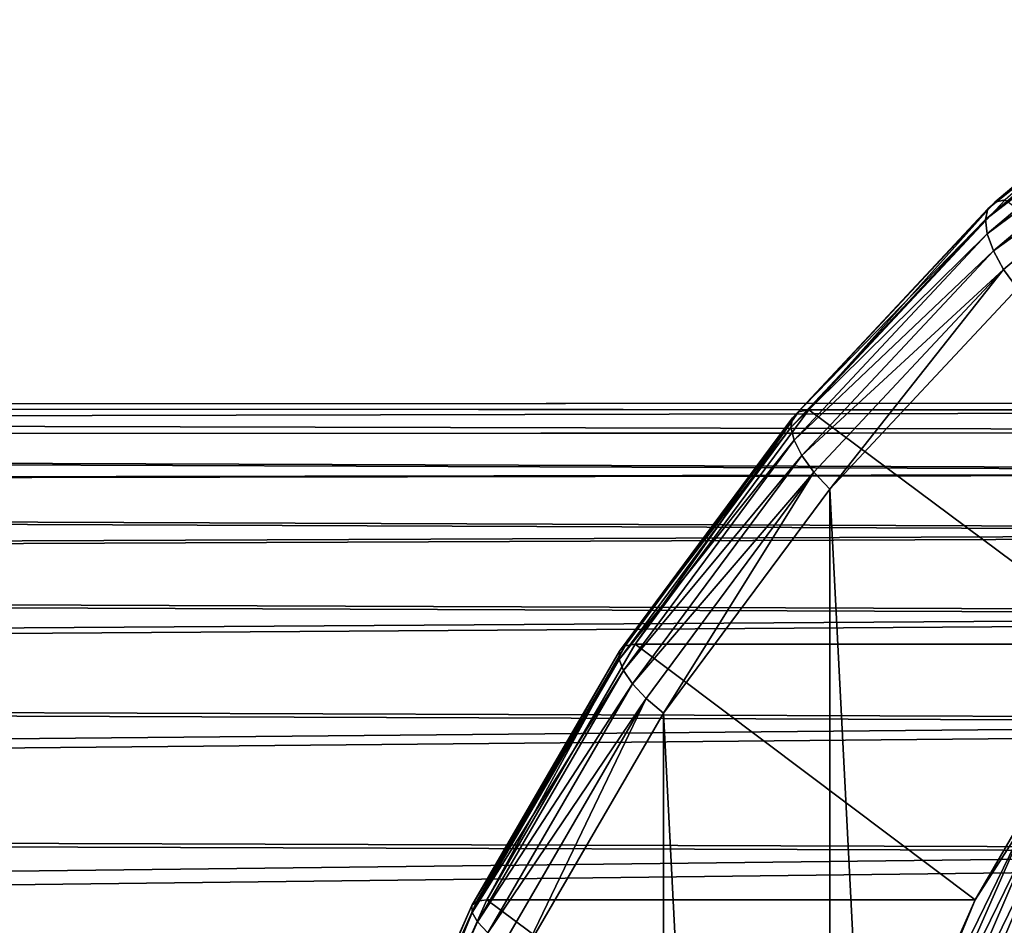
# Model space of a CAD drawing. Header units: metres. Extents: x -27 to 251, y -27 to 27.
# Tile 34 of 53: x 186 to 194, y 11 to 19. Entities that reach past the tile are written whole.
import ezdxf

# ---------------------------------------------------------------- set-up
doc = ezdxf.new("R2010")
doc.units = ezdxf.units.M
doc.layers.add('solid_10271033', color=7, linetype='CONTINUOUS')

msp = doc.modelspace()

# ---------------------------------------------------------------- linework, layer by layer
at = {"layer": 'solid_10271033'}
for points in [[(194.165665, 17.160063, 198.511475), (196.010605, 18.715654, 199.492447), (194.222961, 17.216793, 198.302338)], [(195.979416, 18.615965, 199.690781), (196.010605, 18.715654, 199.492447), (194.165665, 17.160063, 198.511475)], [(194.222961, 17.216793, 198.302338), (196.074005, 18.777529, 199.286545), (194.313202, 17.236, 198.098297)], [(196.010605, 18.715654, 199.492447), (196.074005, 18.777529, 199.286545), (194.222961, 17.216793, 198.302338)], [(194.144302, 17.068659, 198.715027), (195.979416, 18.615965, 199.690781), (194.165665, 17.160063, 198.511475)], [(195.981995, 18.483467, 199.871552), (195.979416, 18.615965, 199.690781), (194.144302, 17.068659, 198.715027)], [(194.159943, 16.947174, 198.902756), (195.981995, 18.483467, 199.871552), (194.144302, 17.068659, 198.715027)], [(196.018204, 18.324818, 200.025711), (195.981995, 18.483467, 199.871552), (194.159943, 16.947174, 198.902756)], [(194.211792, 16.80171, 199.065231), (196.018204, 18.324818, 200.025711), (194.159943, 16.947174, 198.902756)], [(196.086243, 18.147987, 200.145493), (196.018204, 18.324818, 200.025711), (194.211792, 16.80171, 199.065231)], [(194.297256, 16.639578, 199.194275), (196.086243, 18.147987, 200.145493), (194.211792, 16.80171, 199.065231)], [(194.297256, 16.639578, 199.194275), (194.419296, 16.477562, 199.287277), (196.086243, 18.147987, 200.145493)], [(192.544418, 15.423231, 197.409836), (194.222961, 17.216793, 198.302338), (192.632782, 15.440437, 197.204803)], [(194.165665, 17.160063, 198.511475), (194.222961, 17.216793, 198.302338), (192.544418, 15.423231, 197.409836)], [(192.632782, 15.440437, 197.204803), (194.313202, 17.236, 198.098297), (196.811096, 15.440453, 189.346573)], [(194.222961, 17.216793, 198.302338), (194.313202, 17.236, 198.098297), (192.632782, 15.440437, 197.204803)], [(192.492661, 15.372411, 197.621918), (194.165665, 17.160063, 198.511475), (192.544418, 15.423231, 197.409836)], [(194.144302, 17.068659, 198.715027), (194.165665, 17.160063, 198.511475), (192.492661, 15.372411, 197.621918)], [(192.480209, 15.290528, 197.830215), (194.144302, 17.068659, 198.715027), (192.492661, 15.372411, 197.621918)], [(194.159943, 16.947174, 198.902756), (194.144302, 17.068659, 198.715027), (192.480209, 15.290528, 197.830215)], [(192.50769, 15.181699, 198.024231), (194.159943, 16.947174, 198.902756), (192.480209, 15.290528, 197.830215)], [(194.211792, 16.80171, 199.065231), (194.159943, 16.947174, 198.902756), (192.50769, 15.181699, 198.024231)], [(192.57373, 15.051389, 198.194244), (194.211792, 16.80171, 199.065231), (192.50769, 15.181699, 198.024231)], [(194.297256, 16.639578, 199.194275), (194.211792, 16.80171, 199.065231), (192.57373, 15.051389, 198.194244)], [(192.674988, 14.906148, 198.331696), (194.297256, 16.639578, 199.194275), (192.57373, 15.051389, 198.194244)], [(192.674988, 14.906148, 198.331696), (192.811981, 14.761911, 198.432648), (194.297256, 16.639578, 199.194275)], [(194.297256, 16.639578, 199.194275), (192.811981, 14.761911, 198.432648), (194.419296, 16.477562, 199.287277)], [(194.419296, 16.477562, 199.287277), (192.811981, 14.761911, 198.432648), (194.419296, -16.477554, 199.287277)], [(206.954666, 15.500175, 170.389755), (116.741112, 15.469415, 121.320076), (115.827286, 15.469415, 123.038734)], [(206.248093, 15.437423, 171.592087), (206.954666, 15.500175, 170.389755), (115.827286, 15.469415, 123.038734)], [(206.954666, 15.500175, 170.389755), (207.556335, 15.437423, 169.131638), (116.741112, 15.469415, 121.320076)], [(206.248093, 15.437423, 171.592087), (115.827286, 15.469415, 123.038734), (114.920662, 15.225452, 124.743851)], [(205.424301, 15.243649, 172.756699), (206.248093, 15.437423, 171.592087), (114.920662, 15.225452, 124.743851)], [(208.061188, 15.243649, 167.79744), (117.647736, 15.225452, 119.61496), (116.741112, 15.469415, 121.320076)], [(207.556335, 15.437423, 169.131638), (208.061188, 15.243649, 167.79744), (116.741112, 15.469415, 121.320076)], [(191.061081, 13.421096, 196.621124), (192.544418, 15.423231, 197.409836), (191.147797, 13.436069, 196.415207)], [(192.492661, 15.372411, 197.621918), (192.544418, 15.423231, 197.409836), (191.061081, 13.421096, 196.621124)], [(191.147797, 13.436069, 196.415207), (192.632782, 15.440437, 197.204803), (195.326096, 13.436083, 188.556976)], [(192.544418, 15.423231, 197.409836), (192.632782, 15.440437, 197.204803), (191.147797, 13.436069, 196.415207)], [(192.632782, 15.440437, 197.204803), (196.811096, 15.440453, 189.346573), (195.326096, 13.436083, 188.556976)], [(191.014206, 13.376873, 196.835815), (192.492661, 15.372411, 197.621918), (191.061081, 13.421096, 196.621124)], [(192.480209, 15.290528, 197.830215), (192.492661, 15.372411, 197.621918), (191.014206, 13.376873, 196.835815)], [(191.009628, 13.30562, 197.048294), (192.480209, 15.290528, 197.830215), (191.014206, 13.376873, 196.835815)], [(192.50769, 15.181699, 198.024231), (192.480209, 15.290528, 197.830215), (191.009628, 13.30562, 197.048294)], [(204.470734, 14.902933, 173.895172), (114.920662, 15.225452, 124.743851), (114.035538, 14.741376, 126.408516)], [(204.470734, 14.902933, 173.895172), (205.424301, 15.243649, 172.756699), (114.920662, 15.225452, 124.743851)], [(208.061188, 15.243649, 167.79744), (208.471802, 14.902933, 166.37027), (117.647736, 15.225452, 119.61496)], [(208.471802, 14.902933, 166.37027), (118.53286, 14.741376, 117.950294), (117.647736, 15.225452, 119.61496)], [(191.047577, 13.210917, 197.247879), (192.50769, 15.181699, 198.024231), (191.009628, 13.30562, 197.048294)], [(192.57373, 15.051389, 198.194244), (192.50769, 15.181699, 198.024231), (191.047577, 13.210917, 197.247879)], [(191.126144, 13.097524, 197.424561), (192.57373, 15.051389, 198.194244), (191.047577, 13.210917, 197.247879)], [(192.674988, 14.906148, 198.331696), (192.57373, 15.051389, 198.194244), (191.126144, 13.097524, 197.424561)], [(203.380905, 14.391248, 175.009979), (204.470734, 14.902933, 173.895172), (114.035538, 14.741376, 126.408516)], [(208.471802, 14.902933, 166.37027), (208.786591, 14.391248, 164.843369), (118.53286, 14.741376, 117.950294)], [(191.241379, 12.971137, 197.569427), (192.674988, 14.906148, 198.331696), (191.126144, 13.097524, 197.424561)], [(191.241379, 12.971137, 197.569427), (191.391495, 12.846393, 197.677368), (192.674988, 14.906148, 198.331696)], [(192.674988, 14.906148, 198.331696), (191.391495, 12.846393, 197.677368), (192.811981, 14.761911, 198.432648)], [(203.380905, 14.391248, 175.009979), (114.035538, 14.741376, 126.408516), (113.185883, 14.024819, 128.006485)], [(208.786591, 14.391248, 164.843369), (119.382515, 14.024819, 116.352325), (118.53286, 14.741376, 117.950294)], [(192.811981, 14.761911, 198.432648), (191.391495, 12.846393, 197.677368), (192.811981, -14.761903, 198.432648)], [(192.811981, 14.761911, 198.432648), (192.811981, -14.761903, 198.432648), (194.419296, -16.477554, 199.287277)], [(202.166473, 13.683423, 176.089996), (203.380905, 14.391248, 175.009979), (113.185883, 14.024819, 128.006485)], [(208.786591, 14.391248, 164.843369), (209.002869, 13.683421, 163.23262), (119.382515, 14.024819, 116.352325)], [(202.166473, 13.683423, 176.089996), (113.185883, 14.024819, 128.006485), (112.385086, 13.087083, 129.512558)], [(209.002869, 13.683421, 163.23262), (120.183304, 13.087083, 114.846245), (119.382515, 14.024819, 116.352325)], [(200.871063, 12.767594, 177.108246), (202.166473, 13.683423, 176.089996), (112.385086, 13.087083, 129.512558)], [(209.002869, 13.683421, 163.23262), (209.12265, 12.767588, 161.589264), (120.183304, 13.087083, 114.846245)], [(189.792999, 11.237464, 195.946869), (191.061081, 13.421096, 196.621124), (189.878281, 11.250001, 195.740204)], [(191.014206, 13.376873, 196.835815), (191.061081, 13.421096, 196.621124), (189.792999, 11.237464, 195.946869)], [(189.878281, 11.250001, 195.740204), (191.147797, 13.436069, 196.415207), (194.056595, 11.250012, 187.881973)], [(191.061081, 13.421096, 196.621124), (191.147797, 13.436069, 196.415207), (189.878281, 11.250001, 195.740204)], [(191.147797, 13.436069, 196.415207), (195.326096, 13.436083, 188.556976), (194.056595, 11.250012, 187.881973)], [(194.513184, 11.961729, 187.97876), (194.056595, 11.250012, 187.881973), (195.326096, 13.436083, 188.556976)], [(189.75029, 11.200436, 196.163788), (191.014206, 13.376873, 196.835815), (189.792999, 11.237464, 195.946869)], [(191.009628, 13.30562, 197.048294), (191.014206, 13.376873, 196.835815), (189.75029, 11.200436, 196.163788)], [(189.752457, 11.140776, 196.379837), (191.009628, 13.30562, 197.048294), (189.75029, 11.200436, 196.163788)], [(191.047577, 13.210917, 197.247879), (191.009628, 13.30562, 197.048294), (189.752457, 11.140776, 196.379837)], [(189.799347, 11.061481, 196.584183), (191.047577, 13.210917, 197.247879), (189.752457, 11.140776, 196.379837)], [(191.126144, 13.097524, 197.424561), (191.047577, 13.210917, 197.247879), (189.799347, 11.061481, 196.584183)], [(200.871063, 12.767594, 177.108246), (112.385086, 13.087083, 129.512558), (111.645782, 11.942955, 130.902985)], [(209.12265, 12.767588, 161.589264), (120.922607, 11.942955, 113.455818), (120.183304, 13.087083, 114.846245)], [(189.888626, 10.966537, 196.766556), (191.126144, 13.097524, 197.424561), (189.799347, 11.061481, 196.584183)], [(191.241379, 12.971137, 197.569427), (191.126144, 13.097524, 197.424561), (189.888626, 10.966537, 196.766556)], [(190.015808, 10.860713, 196.917786), (191.241379, 12.971137, 197.569427), (189.888626, 10.966537, 196.766556)], [(190.015808, 10.860713, 196.917786), (190.176865, 10.756556, 197.031525), (191.241379, 12.971137, 197.569427)], [(191.241379, 12.971137, 197.569427), (190.176865, 10.756556, 197.031525), (191.391495, 12.846393, 197.677368)], [(191.391495, 12.846393, 197.677368), (190.176865, 10.756556, 197.031525), (191.391495, -12.846384, 197.677353)], [(191.391495, 12.846393, 197.677368), (191.391495, -12.846384, 197.677353), (192.811981, -14.761903, 198.432648)], [(199.567413, 11.657473, 178.03096), (200.871063, 12.767594, 177.108246), (111.645782, 11.942955, 130.902985)], [(209.12265, 12.767588, 161.589264), (209.158615, 11.65747, 159.992523), (120.922607, 11.942955, 113.455818)], [(193.436356, 9.755051, 187.406189), (194.056595, 11.250012, 187.881973), (194.513184, 11.961729, 187.97876)], [(193.436356, 9.755051, 187.406189), (194.513184, 11.961729, 187.97876), (193.53273, 9.733404, 187.320679)], [(194.513184, 11.961729, 187.97876), (194.607178, 11.935186, 187.891968), (193.53273, 9.733404, 187.320679)], [(199.567413, 11.657473, 178.03096), (111.645782, 11.942955, 130.902985), (110.97963, 10.61048, 132.155838)], [(209.158615, 11.65747, 159.992523), (121.58876, 10.61048, 112.202965), (120.922607, 11.942955, 113.455818)], [(193.53273, 9.733404, 187.320679), (194.607178, 11.935186, 187.891968), (193.644638, 9.698924, 187.262726)], [(194.607178, 11.935186, 187.891968), (194.715271, 11.892906, 187.831985), (193.644638, 9.698924, 187.262726)], [(193.644638, 9.698924, 187.262726), (194.715271, 11.892906, 187.831985), (193.764435, 9.653962, 187.236282)], [(194.715271, 11.892906, 187.831985), (194.830109, 11.837774, 187.802917), (193.764435, 9.653962, 187.236282)], [(193.764435, 9.653962, 187.236282), (194.830109, 11.837774, 187.802917), (193.883926, 9.601591, 187.243179)], [(194.830109, 11.837774, 187.802917), (194.943817, 11.773556, 187.806732), (193.883926, 9.601591, 187.243179)], [(193.883926, 9.601591, 187.243179), (194.943817, 11.773556, 187.806732), (194.674835, 11.002238, 187.644409)], [(198.333801, 10.389864, 178.832535), (199.567413, 11.657473, 178.03096), (110.97963, 10.61048, 132.155838)], [(209.158615, 11.65747, 159.992523), (209.133316, 10.389866, 158.521576), (121.58876, 10.61048, 112.202965)], [(188.757309, 8.901864, 195.396194), (189.792999, 11.237464, 195.946869), (188.841446, 8.911796, 195.188904)], [(189.75029, 11.200436, 196.163788), (189.792999, 11.237464, 195.946869), (188.757309, 8.901864, 195.396194)], [(188.841446, 8.911796, 195.188904), (189.878281, 11.250001, 195.740204), (193.019745, 8.911805, 187.330673)], [(189.792999, 11.237464, 195.946869), (189.878281, 11.250001, 195.740204), (188.841446, 8.911796, 195.188904)], [(189.878281, 11.250001, 195.740204), (194.056595, 11.250012, 187.881973), (193.019745, 8.911805, 187.330673)], [(193.436356, 9.755051, 187.406189), (193.019745, 8.911805, 187.330673), (194.056595, 11.250012, 187.881973)], [(188.718033, 8.872532, 195.614914), (189.75029, 11.200436, 196.163788), (188.757309, 8.901864, 195.396194)], [(189.752457, 11.140776, 196.379837), (189.75029, 11.200436, 196.163788), (188.718033, 8.872532, 195.614914)], [(188.725677, 8.825272, 195.833893), (189.752457, 11.140776, 196.379837), (188.718033, 8.872532, 195.614914)], [(189.799347, 11.061481, 196.584183), (189.752457, 11.140776, 196.379837), (188.725677, 8.825272, 195.833893)], [(188.779877, 8.762458, 196.04213), (189.799347, 11.061481, 196.584183), (188.725677, 8.825272, 195.833893)], [(189.888626, 10.966537, 196.766556), (189.799347, 11.061481, 196.584183), (188.779877, 8.762458, 196.04213)]]:
    msp.add_3dface(points, dxfattribs=at)

doc.saveas('drawing.dxf')
